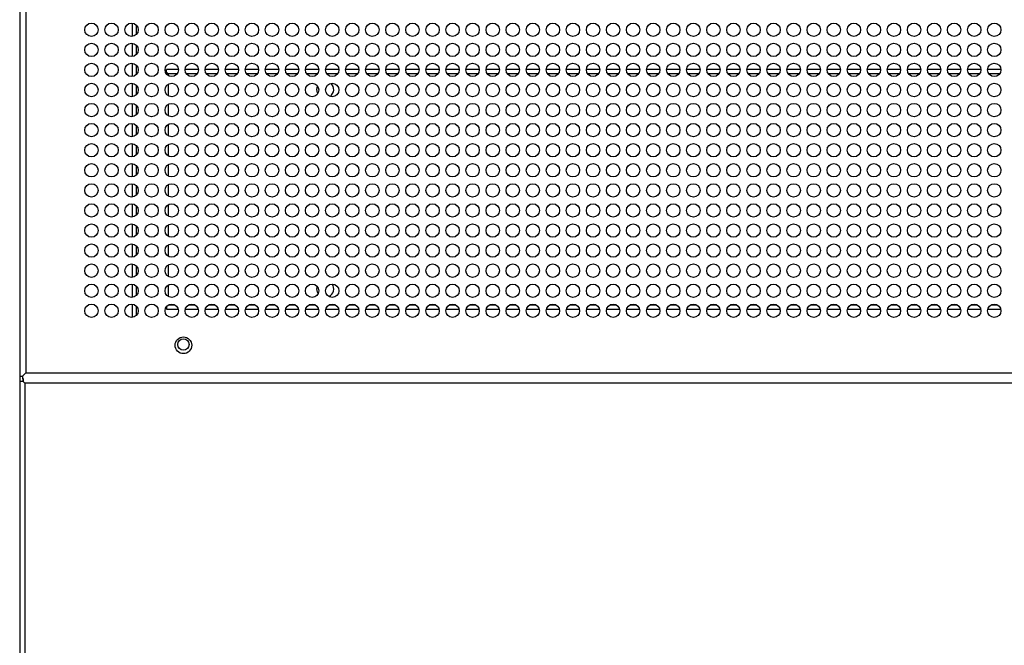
# Model space of a CAD drawing. Header units: millimetres. Extents: x 318 to 5748, y 314 to 3952.
# Tile 14 of 23: x 1731 to 2026, y 3368 to 3554. Entities that reach past the tile are written whole.
import ezdxf

# ---------------------------------------------------------------- set-up
doc = ezdxf.new("R2010")
doc.units = ezdxf.units.MM
doc.header["$LTSCALE"] = 5

msp = doc.modelspace()

# ---------------------------------------------------------------- linework, layer by layer
at = {"color": 7, "linetype": 'Continuous', "lineweight": 25}
for p, q in [((1731.48, 3744.98), (1731.48, 3447.99)), ((1733.28, 3743.98), (1733.28, 3448.98)), ((1765.09, 3553.48), (1765.09, 3549.49)), ((1765.09, 3547.48), (1765.09, 3543.49)), ((1765.09, 3541.48), (1765.09, 3537.49)), ((1775.4, 3538.82), (1775.4, 3539.62)), ((1778.93, 3539.62), (1775.4, 3539.62)), ((1784.93, 3539.62), (1780.94, 3539.62)), ((1790.93, 3539.62), (1786.94, 3539.62)), ((1796.93, 3539.62), (1792.94, 3539.62)), ((1802.93, 3539.62), (1798.94, 3539.62)), ((1808.93, 3539.62), (1804.94, 3539.62)), ((1814.93, 3539.62), (1810.94, 3539.62)), ((1820.93, 3539.62), (1816.94, 3539.62)), ((1826.93, 3539.62), (1822.94, 3539.62)), ((1832.93, 3539.62), (1828.94, 3539.62)), ((1838.93, 3539.62), (1834.94, 3539.62)), ((1844.93, 3539.62), (1840.94, 3539.62)), ((1850.93, 3539.62), (1846.94, 3539.62)), ((1856.93, 3539.62), (1852.94, 3539.62)), ((1862.93, 3539.62), (1858.94, 3539.62)), ((1868.93, 3539.62), (1864.94, 3539.62)), ((1874.93, 3539.62), (1870.94, 3539.62)), ((1880.93, 3539.62), (1876.94, 3539.62)), ((1886.93, 3539.62), (1882.94, 3539.62)), ((1892.93, 3539.62), (1888.94, 3539.62)), ((1898.93, 3539.62), (1894.94, 3539.62)), ((1904.93, 3539.62), (1900.94, 3539.62)), ((1910.93, 3539.62), (1906.94, 3539.62)), ((1916.93, 3539.62), (1912.94, 3539.62)), ((1922.93, 3539.62), (1918.94, 3539.62)), ((1928.93, 3539.62), (1924.94, 3539.62)), ((1934.93, 3539.62), (1930.94, 3539.62)), ((1940.93, 3539.62), (1936.94, 3539.62)), ((1946.93, 3539.62), (1942.94, 3539.62)), ((1952.93, 3539.62), (1948.94, 3539.62)), ((1958.93, 3539.62), (1954.94, 3539.62)), ((1964.93, 3539.62), (1960.94, 3539.62)), ((1970.93, 3539.62), (1966.94, 3539.62)), ((1976.93, 3539.62), (1972.94, 3539.62)), ((1982.93, 3539.62), (1978.94, 3539.62)), ((1988.93, 3539.62), (1984.94, 3539.62)), ((1994.93, 3539.62), (1990.94, 3539.62)), ((2000.93, 3539.62), (1996.94, 3539.62)), ((2006.93, 3539.62), (2002.94, 3539.62)), ((2012.93, 3539.62), (2008.94, 3539.62)), ((2018.93, 3539.62), (2014.94, 3539.62)), ((2024.93, 3539.62), (2020.94, 3539.62)), ((1775.39, 3538.82), (1775.05, 3538.82)), ((1775.39, 3538.82), (1775.39, 3538.82)), ((1775.39, 3538.82), (1775.4, 3538.82)), ((1775.89, 3538.32), (1775.39, 3538.82)), ((1775.4, 3538.82), (1775.89, 3538.32)), ((1765.09, 3535.48), (1765.09, 3531.49)), ((1765.09, 3529.48), (1765.09, 3525.49)), ((1765.09, 3523.48), (1765.09, 3519.49)), ((1765.09, 3517.48), (1765.09, 3513.49)), ((1765.09, 3511.48), (1765.09, 3507.49)), ((1765.09, 3505.48), (1765.09, 3501.49)), ((1765.09, 3499.48), (1765.09, 3495.49)), ((1765.09, 3493.48), (1765.09, 3489.49)), ((1765.09, 3487.48), (1765.09, 3483.49)), ((1765.09, 3481.48), (1765.09, 3477.49)), ((1765.09, 3475.48), (1765.09, 3471.49)), ((1820.39, 3474.02), (1820.5, 3474.74)), ((1765.09, 3469.48), (1765.09, 3465.49)), ((1775.4, 3468.76), (1775.4, 3468.02)), ((1775.4, 3468.02), (1778.86, 3468.02)), ((1781.01, 3468.02), (1784.86, 3468.02)), ((1787.01, 3468.02), (1790.86, 3468.02)), ((1793.01, 3468.02), (1796.86, 3468.02)), ((1799.01, 3468.02), (1802.86, 3468.02)), ((1805.01, 3468.02), (1808.86, 3468.02)), ((1811.01, 3468.02), (1814.86, 3468.02)), ((1817.01, 3468.02), (1820.86, 3468.02)), ((1823.01, 3468.02), (1826.86, 3468.02)), ((1829.01, 3468.02), (1832.86, 3468.02)), ((1835.01, 3468.02), (1838.86, 3468.02)), ((1841.01, 3468.02), (1844.86, 3468.02)), ((1847.01, 3468.02), (1850.86, 3468.02)), ((1853.01, 3468.02), (1856.86, 3468.02)), ((1859.01, 3468.02), (1862.86, 3468.02)), ((1865.01, 3468.02), (1868.86, 3468.02)), ((1871.01, 3468.02), (1874.86, 3468.02)), ((1877.01, 3468.02), (1880.86, 3468.02)), ((1883.01, 3468.02), (1886.86, 3468.02)), ((1889.01, 3468.02), (1892.86, 3468.02)), ((1895.01, 3468.02), (1898.86, 3468.02)), ((1901.01, 3468.02), (1904.86, 3468.02)), ((1907.01, 3468.02), (1910.86, 3468.02)), ((1913.01, 3468.02), (1916.86, 3468.02)), ((1919.01, 3468.02), (1922.86, 3468.02)), ((1925.01, 3468.02), (1928.86, 3468.02)), ((1931.01, 3468.02), (1934.86, 3468.02)), ((1937.01, 3468.02), (1940.86, 3468.02)), ((1943.01, 3468.02), (1946.86, 3468.02)), ((1949.01, 3468.02), (1952.86, 3468.02)), ((1955.01, 3468.02), (1958.86, 3468.02)), ((1961.01, 3468.02), (1964.86, 3468.02)), ((1967.01, 3468.02), (1970.86, 3468.02)), ((1973.01, 3468.02), (1976.86, 3468.02)), ((1979.01, 3468.02), (1982.86, 3468.02)), ((1985.01, 3468.02), (1988.86, 3468.02)), ((1991.01, 3468.02), (1994.86, 3468.02)), ((1997.01, 3468.02), (2000.86, 3468.02)), ((2003.01, 3468.02), (2006.86, 3468.02)), ((2009.01, 3468.02), (2012.86, 3468.02)), ((2015.01, 3468.02), (2018.86, 3468.02)), ((2021.01, 3468.02), (2024.86, 3468.02)), ((1733.28, 3448.98), (1732.28, 3447.98)), ((1733.28, 3448.98), (1732.28, 3447.99)), ((1733.28, 3448.98), (2762.59, 3448.98)), ((1731.48, 3447.99), (1732.28, 3447.99)), ((1731.48, 3447.99), (1731.48, 3446.32)), ((1731.48, 3446.32), (1731.48, 3146.32)), ((1732.48, 3446.32), (1731.48, 3446.32)), ((1732.29, 3447.99), (1732.28, 3447.99)), ((1732.28, 3447.98), (1732.28, 3447.18)), ((1732.28, 3447.18), (1732.49, 3447.18)), ((1732.98, 3445.82), (1732.48, 3446.32)), ((1732.48, 3446.32), (1732.49, 3446.32)), ((1732.49, 3447.29), (1732.49, 3446.32)), ((1732.49, 3446.32), (1732.98, 3445.82)), ((1732.98, 3445.82), (1732.98, 3146.82)), ((2762.8, 3445.82), (1732.98, 3445.82))]:
    msp.add_line(p, q, dxfattribs=at)
at = {"color": 8, "linetype": 'Continuous', "lineweight": 25}
for p, q in [((1766.39, 3550.11), (1766.39, 3552.86)), ((1766.39, 3544.11), (1766.39, 3546.86)), ((1766.39, 3538.11), (1766.39, 3540.86)), ((1775.89, 3538.32), (1775.89, 3537.78)), ((1778.56, 3538.32), (1775.89, 3538.32)), ((1784.56, 3538.32), (1781.31, 3538.32)), ((1790.56, 3538.32), (1787.31, 3538.32)), ((1796.56, 3538.32), (1793.31, 3538.32)), ((1802.56, 3538.32), (1799.31, 3538.32)), ((1808.56, 3538.32), (1805.31, 3538.32)), ((1814.56, 3538.32), (1811.31, 3538.32)), ((1820.56, 3538.32), (1817.31, 3538.32)), ((1826.56, 3538.32), (1823.31, 3538.32)), ((1832.56, 3538.32), (1829.31, 3538.32)), ((1838.56, 3538.32), (1835.31, 3538.32)), ((1844.56, 3538.32), (1841.31, 3538.32)), ((1850.56, 3538.32), (1847.31, 3538.32)), ((1856.56, 3538.32), (1853.31, 3538.32)), ((1862.56, 3538.32), (1859.31, 3538.32)), ((1868.56, 3538.32), (1865.31, 3538.32)), ((1874.56, 3538.32), (1871.31, 3538.32)), ((1880.56, 3538.32), (1877.31, 3538.32)), ((1886.56, 3538.32), (1883.31, 3538.32)), ((1892.56, 3538.32), (1889.31, 3538.32)), ((1898.56, 3538.32), (1895.31, 3538.32)), ((1904.56, 3538.32), (1901.31, 3538.32)), ((1910.56, 3538.32), (1907.31, 3538.32)), ((1916.56, 3538.32), (1913.31, 3538.32)), ((1922.56, 3538.32), (1919.31, 3538.32)), ((1928.56, 3538.32), (1925.31, 3538.32)), ((1934.56, 3538.32), (1931.31, 3538.32)), ((1940.56, 3538.32), (1937.31, 3538.32)), ((1946.56, 3538.32), (1943.31, 3538.32)), ((1952.56, 3538.32), (1949.31, 3538.32)), ((1958.56, 3538.32), (1955.31, 3538.32)), ((1964.56, 3538.32), (1961.31, 3538.32)), ((1970.56, 3538.32), (1967.31, 3538.32)), ((1976.56, 3538.32), (1973.31, 3538.32)), ((1982.56, 3538.32), (1979.31, 3538.32)), ((1988.56, 3538.32), (1985.31, 3538.32)), ((1994.56, 3538.32), (1991.31, 3538.32)), ((2000.56, 3538.32), (1997.31, 3538.32)), ((2006.56, 3538.32), (2003.31, 3538.32)), ((2012.56, 3538.32), (2009.31, 3538.32)), ((2018.56, 3538.32), (2015.31, 3538.32)), ((2024.56, 3538.32), (2021.31, 3538.32)), ((1766.39, 3532.11), (1766.39, 3534.86)), ((1775.89, 3535.19), (1775.89, 3531.78)), ((1766.39, 3526.11), (1766.39, 3528.86)), ((1775.89, 3529.19), (1775.89, 3525.78)), ((1766.39, 3520.11), (1766.39, 3522.86)), ((1775.89, 3523.19), (1775.89, 3519.78)), ((1766.39, 3514.11), (1766.39, 3516.86)), ((1775.89, 3517.19), (1775.89, 3513.78)), ((1766.39, 3508.11), (1766.39, 3510.86)), ((1775.89, 3511.19), (1775.89, 3507.78)), ((1766.39, 3502.11), (1766.39, 3504.86)), ((1775.89, 3505.19), (1775.89, 3501.78)), ((1766.39, 3496.11), (1766.39, 3498.86)), ((1775.89, 3499.19), (1775.89, 3495.78)), ((1766.39, 3490.11), (1766.39, 3492.86)), ((1775.89, 3493.19), (1775.89, 3489.78)), ((1766.39, 3484.11), (1766.39, 3486.86)), ((1775.89, 3487.19), (1775.89, 3483.78)), ((1766.39, 3478.11), (1766.39, 3480.86)), ((1775.89, 3481.19), (1775.89, 3477.78)), ((1766.39, 3472.11), (1766.39, 3474.86)), ((1775.89, 3475.19), (1775.89, 3471.78)), ((1766.39, 3466.11), (1766.39, 3468.86)), ((1776.14, 3469.32), (1777.73, 3469.32)), ((1782.14, 3469.32), (1783.73, 3469.32)), ((1788.14, 3469.32), (1789.73, 3469.32)), ((1794.14, 3469.32), (1795.73, 3469.32)), ((1800.14, 3469.32), (1801.73, 3469.32)), ((1806.14, 3469.32), (1807.73, 3469.32)), ((1812.14, 3469.32), (1813.73, 3469.32)), ((1818.14, 3469.32), (1819.73, 3469.32)), ((1824.14, 3469.32), (1825.73, 3469.32)), ((1830.14, 3469.32), (1831.73, 3469.32)), ((1836.14, 3469.32), (1837.73, 3469.32)), ((1842.14, 3469.32), (1843.73, 3469.32)), ((1848.14, 3469.32), (1849.73, 3469.32)), ((1854.14, 3469.32), (1855.73, 3469.32)), ((1860.14, 3469.32), (1861.73, 3469.32)), ((1866.14, 3469.32), (1867.73, 3469.32)), ((1872.14, 3469.32), (1873.73, 3469.32)), ((1878.14, 3469.32), (1879.73, 3469.32)), ((1884.14, 3469.32), (1885.73, 3469.32)), ((1890.14, 3469.32), (1891.73, 3469.32)), ((1896.14, 3469.32), (1897.73, 3469.32)), ((1902.14, 3469.32), (1903.73, 3469.32)), ((1908.14, 3469.32), (1909.73, 3469.32)), ((1914.14, 3469.32), (1915.73, 3469.32)), ((1920.14, 3469.32), (1921.73, 3469.32)), ((1926.14, 3469.32), (1927.73, 3469.32)), ((1932.14, 3469.32), (1933.73, 3469.32)), ((1938.14, 3469.32), (1939.73, 3469.32)), ((1944.14, 3469.32), (1945.73, 3469.32)), ((1950.14, 3469.32), (1951.73, 3469.32)), ((1956.14, 3469.32), (1957.73, 3469.32)), ((1962.14, 3469.32), (1963.73, 3469.32)), ((1968.14, 3469.32), (1969.73, 3469.32)), ((1974.14, 3469.32), (1975.73, 3469.32)), ((1980.14, 3469.32), (1981.73, 3469.32)), ((1986.14, 3469.32), (1987.73, 3469.32)), ((1992.14, 3469.32), (1993.73, 3469.32)), ((1998.14, 3469.32), (1999.73, 3469.32)), ((2004.14, 3469.32), (2005.73, 3469.32)), ((2010.14, 3469.32), (2011.73, 3469.32)), ((2016.14, 3469.32), (2017.73, 3469.32)), ((2022.14, 3469.32), (2023.73, 3469.32)), ((1732.48, 3446.32), (1732.48, 3447.18))]:
    msp.add_line(p, q, dxfattribs=at)
at = {"color": 7, "linetype": 'Continuous', "lineweight": 25, "flags": 128}
for points in [[(1820.39, 3533.62), (1820.58, 3534.58), (1820.59, 3534.6)], [(1820.67, 3532.48), (1820.58, 3532.66), (1820.39, 3533.62)], [(1820.77, 3472.69), (1820.58, 3473.06), (1820.39, 3474.02)]]:
    msp.add_lwpolyline(points, dxfattribs=at)
at = {"color": 7, "linetype": 'Continuous', "lineweight": 25}
for centre, radius in [((1752.94, 3551.48), 2), ((1758.94, 3551.48), 2), ((1764.94, 3551.48), 2), ((1770.94, 3551.48), 2), ((1776.94, 3551.48), 2), ((1782.94, 3551.48), 2), ((1788.94, 3551.48), 2), ((1794.94, 3551.48), 2), ((1800.94, 3551.48), 2), ((1806.94, 3551.48), 2), ((1812.94, 3551.48), 2), ((1818.94, 3551.48), 2), ((1824.94, 3551.48), 2), ((1830.94, 3551.48), 2), ((1836.94, 3551.48), 2), ((1842.94, 3551.48), 2), ((1848.94, 3551.48), 2), ((1854.94, 3551.48), 2), ((1860.94, 3551.48), 2), ((1866.94, 3551.48), 2), ((1872.94, 3551.48), 2), ((1878.94, 3551.48), 2), ((1884.94, 3551.48), 2), ((1890.94, 3551.48), 2), ((1896.94, 3551.48), 2), ((1902.94, 3551.48), 2), ((1908.94, 3551.48), 2), ((1914.94, 3551.48), 2), ((1920.94, 3551.48), 2), ((1926.94, 3551.48), 2), ((1932.94, 3551.48), 2), ((1938.94, 3551.48), 2), ((1944.94, 3551.48), 2), ((1950.94, 3551.48), 2), ((1956.94, 3551.48), 2), ((1962.94, 3551.48), 2), ((1968.94, 3551.48), 2), ((1974.94, 3551.48), 2), ((1980.94, 3551.48), 2), ((1986.94, 3551.48), 2), ((1992.94, 3551.48), 2), ((1998.94, 3551.48), 2), ((2004.94, 3551.48), 2), ((2010.94, 3551.48), 2), ((2016.94, 3551.48), 2), ((2022.94, 3551.48), 2), ((1752.94, 3545.48), 2), ((1758.94, 3545.48), 2), ((1764.94, 3545.48), 2), ((1770.94, 3545.48), 2), ((1776.94, 3545.48), 2), ((1782.94, 3545.48), 2), ((1788.94, 3545.48), 2), ((1794.94, 3545.48), 2), ((1800.94, 3545.48), 2), ((1806.94, 3545.48), 2), ((1812.94, 3545.48), 2), ((1818.94, 3545.48), 2), ((1824.94, 3545.48), 2), ((1830.94, 3545.48), 2), ((1836.94, 3545.48), 2), ((1842.94, 3545.48), 2), ((1848.94, 3545.48), 2), ((1854.94, 3545.48), 2), ((1860.94, 3545.48), 2), ((1866.94, 3545.48), 2), ((1872.94, 3545.48), 2), ((1878.94, 3545.48), 2), ((1884.94, 3545.48), 2), ((1890.94, 3545.48), 2), ((1896.94, 3545.48), 2), ((1902.94, 3545.48), 2), ((1908.94, 3545.48), 2), ((1914.94, 3545.48), 2), ((1920.94, 3545.48), 2), ((1926.94, 3545.48), 2), ((1932.94, 3545.48), 2), ((1938.94, 3545.48), 2), ((1944.94, 3545.48), 2), ((1950.94, 3545.48), 2), ((1956.94, 3545.48), 2), ((1962.94, 3545.48), 2), ((1968.94, 3545.48), 2), ((1974.94, 3545.48), 2), ((1980.94, 3545.48), 2), ((1986.94, 3545.48), 2), ((1992.94, 3545.48), 2), ((1998.94, 3545.48), 2), ((2004.94, 3545.48), 2), ((2010.94, 3545.48), 2), ((2016.94, 3545.48), 2), ((2022.94, 3545.48), 2), ((1752.94, 3539.48), 2), ((1758.94, 3539.48), 2), ((1764.94, 3539.48), 2), ((1770.94, 3539.48), 2), ((1776.94, 3539.48), 2), ((1782.94, 3539.48), 2), ((1788.94, 3539.48), 2), ((1794.94, 3539.48), 2), ((1800.94, 3539.48), 2), ((1806.94, 3539.48), 2), ((1812.94, 3539.48), 2), ((1818.94, 3539.48), 2), ((1824.94, 3539.48), 2), ((1830.94, 3539.48), 2), ((1836.94, 3539.48), 2), ((1842.94, 3539.48), 2), ((1848.94, 3539.48), 2), ((1854.94, 3539.48), 2), ((1860.94, 3539.48), 2), ((1866.94, 3539.48), 2), ((1872.94, 3539.48), 2), ((1878.94, 3539.48), 2), ((1884.94, 3539.48), 2), ((1890.94, 3539.48), 2), ((1896.94, 3539.48), 2), ((1902.94, 3539.48), 2), ((1908.94, 3539.48), 2), ((1914.94, 3539.48), 2), ((1920.94, 3539.48), 2), ((1926.94, 3539.48), 2), ((1932.94, 3539.48), 2), ((1938.94, 3539.48), 2), ((1944.94, 3539.48), 2), ((1950.94, 3539.48), 2), ((1956.94, 3539.48), 2), ((1962.94, 3539.48), 2), ((1968.94, 3539.48), 2), ((1974.94, 3539.48), 2), ((1980.94, 3539.48), 2), ((1986.94, 3539.48), 2), ((1992.94, 3539.48), 2), ((1998.94, 3539.48), 2), ((2004.94, 3539.48), 2), ((2010.94, 3539.48), 2), ((2016.94, 3539.48), 2), ((2022.94, 3539.48), 2), ((1752.94, 3533.48), 2), ((1758.94, 3533.48), 2), ((1764.94, 3533.48), 2), ((1770.94, 3533.48), 2), ((1776.94, 3533.48), 2), ((1782.94, 3533.48), 2), ((1788.94, 3533.48), 2), ((1794.94, 3533.48), 2), ((1800.94, 3533.48), 2), ((1806.94, 3533.48), 2), ((1812.94, 3533.48), 2), ((1818.94, 3533.48), 2), ((1824.94, 3533.48), 2), ((1830.94, 3533.48), 2), ((1836.94, 3533.48), 2), ((1842.94, 3533.48), 2), ((1848.94, 3533.48), 2), ((1854.94, 3533.48), 2), ((1860.94, 3533.48), 2), ((1866.94, 3533.48), 2), ((1872.94, 3533.48), 2), ((1878.94, 3533.48), 2), ((1884.94, 3533.48), 2), ((1890.94, 3533.48), 2), ((1896.94, 3533.48), 2), ((1902.94, 3533.48), 2), ((1908.94, 3533.48), 2), ((1914.94, 3533.48), 2), ((1920.94, 3533.48), 2), ((1926.94, 3533.48), 2), ((1932.94, 3533.48), 2), ((1938.94, 3533.48), 2), ((1944.94, 3533.48), 2), ((1950.94, 3533.48), 2), ((1956.94, 3533.48), 2), ((1962.94, 3533.48), 2), ((1968.94, 3533.48), 2), ((1974.94, 3533.48), 2), ((1980.94, 3533.48), 2), ((1986.94, 3533.48), 2), ((1992.94, 3533.48), 2), ((1998.94, 3533.48), 2), ((2004.94, 3533.48), 2), ((2010.94, 3533.48), 2), ((2016.94, 3533.48), 2), ((2022.94, 3533.48), 2), ((1752.94, 3527.48), 2), ((1758.94, 3527.48), 2), ((1764.94, 3527.48), 2), ((1770.94, 3527.48), 2), ((1776.94, 3527.48), 2), ((1782.94, 3527.48), 2), ((1788.94, 3527.48), 2), ((1794.94, 3527.48), 2), ((1800.94, 3527.48), 2), ((1806.94, 3527.48), 2), ((1812.94, 3527.48), 2), ((1818.94, 3527.48), 2), ((1824.94, 3527.48), 2), ((1830.94, 3527.48), 2), ((1836.94, 3527.48), 2), ((1842.94, 3527.48), 2), ((1848.94, 3527.48), 2), ((1854.94, 3527.48), 2), ((1860.94, 3527.48), 2), ((1866.94, 3527.48), 2), ((1872.94, 3527.48), 2), ((1878.94, 3527.48), 2), ((1884.94, 3527.48), 2), ((1890.94, 3527.48), 2), ((1896.94, 3527.48), 2), ((1902.94, 3527.48), 2), ((1908.94, 3527.48), 2), ((1914.94, 3527.48), 2), ((1920.94, 3527.48), 2), ((1926.94, 3527.48), 2), ((1932.94, 3527.48), 2), ((1938.94, 3527.48), 2), ((1944.94, 3527.48), 2), ((1950.94, 3527.48), 2), ((1956.94, 3527.48), 2), ((1962.94, 3527.48), 2), ((1968.94, 3527.48), 2), ((1974.94, 3527.48), 2), ((1980.94, 3527.48), 2), ((1986.94, 3527.48), 2), ((1992.94, 3527.48), 2), ((1998.94, 3527.48), 2), ((2004.94, 3527.48), 2), ((2010.94, 3527.48), 2), ((2016.94, 3527.48), 2), ((2022.94, 3527.48), 2), ((1752.94, 3521.48), 2), ((1758.94, 3521.48), 2), ((1764.94, 3521.48), 2), ((1770.94, 3521.48), 2), ((1776.94, 3521.48), 2), ((1782.94, 3521.48), 2), ((1788.94, 3521.48), 2), ((1794.94, 3521.48), 2), ((1800.94, 3521.48), 2), ((1806.94, 3521.48), 2), ((1812.94, 3521.48), 2), ((1818.94, 3521.48), 2), ((1824.94, 3521.48), 2), ((1830.94, 3521.48), 2), ((1836.94, 3521.48), 2), ((1842.94, 3521.48), 2), ((1848.94, 3521.48), 2), ((1854.94, 3521.48), 2), ((1860.94, 3521.48), 2), ((1866.94, 3521.48), 2), ((1872.94, 3521.48), 2), ((1878.94, 3521.48), 2), ((1884.94, 3521.48), 2), ((1890.94, 3521.48), 2), ((1896.94, 3521.48), 2), ((1902.94, 3521.48), 2), ((1908.94, 3521.48), 2), ((1914.94, 3521.48), 2), ((1920.94, 3521.48), 2), ((1926.94, 3521.48), 2), ((1932.94, 3521.48), 2), ((1938.94, 3521.48), 2), ((1944.94, 3521.48), 2), ((1950.94, 3521.48), 2), ((1956.94, 3521.48), 2), ((1962.94, 3521.48), 2), ((1968.94, 3521.48), 2), ((1974.94, 3521.48), 2), ((1980.94, 3521.48), 2), ((1986.94, 3521.48), 2), ((1992.94, 3521.48), 2), ((1998.94, 3521.48), 2), ((2004.94, 3521.48), 2), ((2010.94, 3521.48), 2), ((2016.94, 3521.48), 2), ((2022.94, 3521.48), 2), ((1752.94, 3515.48), 2), ((1758.94, 3515.48), 2), ((1764.94, 3515.48), 2), ((1770.94, 3515.48), 2), ((1776.94, 3515.48), 2), ((1782.94, 3515.48), 2), ((1788.94, 3515.48), 2), ((1794.94, 3515.48), 2), ((1800.94, 3515.48), 2), ((1806.94, 3515.48), 2), ((1812.94, 3515.48), 2), ((1818.94, 3515.48), 2), ((1824.94, 3515.48), 2), ((1830.94, 3515.48), 2), ((1836.94, 3515.48), 2), ((1842.94, 3515.48), 2), ((1848.94, 3515.48), 2), ((1854.94, 3515.48), 2), ((1860.94, 3515.48), 2), ((1866.94, 3515.48), 2), ((1872.94, 3515.48), 2), ((1878.94, 3515.48), 2), ((1884.94, 3515.48), 2), ((1890.94, 3515.48), 2), ((1896.94, 3515.48), 2), ((1902.94, 3515.48), 2), ((1908.94, 3515.48), 2), ((1914.94, 3515.48), 2), ((1920.94, 3515.48), 2), ((1926.94, 3515.48), 2), ((1932.94, 3515.48), 2), ((1938.94, 3515.48), 2), ((1944.94, 3515.48), 2), ((1950.94, 3515.48), 2), ((1956.94, 3515.48), 2), ((1962.94, 3515.48), 2), ((1968.94, 3515.48), 2), ((1974.94, 3515.48), 2), ((1980.94, 3515.48), 2), ((1986.94, 3515.48), 2), ((1992.94, 3515.48), 2), ((1998.94, 3515.48), 2), ((2004.94, 3515.48), 2), ((2010.94, 3515.48), 2), ((2016.94, 3515.48), 2), ((2022.94, 3515.48), 2), ((1752.94, 3509.48), 2), ((1758.94, 3509.48), 2), ((1764.94, 3509.48), 2), ((1770.94, 3509.48), 2), ((1776.94, 3509.48), 2), ((1782.94, 3509.48), 2), ((1788.94, 3509.48), 2), ((1794.94, 3509.48), 2), ((1800.94, 3509.48), 2), ((1806.94, 3509.48), 2), ((1812.94, 3509.48), 2), ((1818.94, 3509.48), 2), ((1824.94, 3509.48), 2), ((1830.94, 3509.48), 2), ((1836.94, 3509.48), 2), ((1842.94, 3509.48), 2), ((1848.94, 3509.48), 2), ((1854.94, 3509.48), 2), ((1860.94, 3509.48), 2), ((1866.94, 3509.48), 2), ((1872.94, 3509.48), 2), ((1878.94, 3509.48), 2), ((1884.94, 3509.48), 2), ((1890.94, 3509.48), 2), ((1896.94, 3509.48), 2), ((1902.94, 3509.48), 2), ((1908.94, 3509.48), 2), ((1914.94, 3509.48), 2), ((1920.94, 3509.48), 2), ((1926.94, 3509.48), 2), ((1932.94, 3509.48), 2), ((1938.94, 3509.48), 2), ((1944.94, 3509.48), 2), ((1950.94, 3509.48), 2), ((1956.94, 3509.48), 2), ((1962.94, 3509.48), 2), ((1968.94, 3509.48), 2), ((1974.94, 3509.48), 2), ((1980.94, 3509.48), 2), ((1986.94, 3509.48), 2), ((1992.94, 3509.48), 2), ((1998.94, 3509.48), 2), ((2004.94, 3509.48), 2), ((2010.94, 3509.48), 2), ((2016.94, 3509.48), 2), ((2022.94, 3509.48), 2), ((1752.94, 3503.48), 2), ((1758.94, 3503.48), 2), ((1764.94, 3503.48), 2), ((1770.94, 3503.48), 2), ((1776.94, 3503.48), 2), ((1782.94, 3503.48), 2), ((1788.94, 3503.48), 2), ((1794.94, 3503.48), 2), ((1800.94, 3503.48), 2), ((1806.94, 3503.48), 2), ((1812.94, 3503.48), 2), ((1818.94, 3503.48), 2), ((1824.94, 3503.48), 2), ((1830.94, 3503.48), 2), ((1836.94, 3503.48), 2), ((1842.94, 3503.48), 2), ((1848.94, 3503.48), 2), ((1854.94, 3503.48), 2), ((1860.94, 3503.48), 2), ((1866.94, 3503.48), 2), ((1872.94, 3503.48), 2), ((1878.94, 3503.48), 2), ((1884.94, 3503.48), 2), ((1890.94, 3503.48), 2), ((1896.94, 3503.48), 2), ((1902.94, 3503.48), 2), ((1908.94, 3503.48), 2), ((1914.94, 3503.48), 2), ((1920.94, 3503.48), 2), ((1926.94, 3503.48), 2), ((1932.94, 3503.48), 2), ((1938.94, 3503.48), 2), ((1944.94, 3503.48), 2), ((1950.94, 3503.48), 2), ((1956.94, 3503.48), 2), ((1962.94, 3503.48), 2), ((1968.94, 3503.48), 2), ((1974.94, 3503.48), 2), ((1980.94, 3503.48), 2), ((1986.94, 3503.48), 2), ((1992.94, 3503.48), 2), ((1998.94, 3503.48), 2), ((2004.94, 3503.48), 2), ((2010.94, 3503.48), 2), ((2016.94, 3503.48), 2), ((2022.94, 3503.48), 2), ((1752.94, 3497.48), 2), ((1758.94, 3497.48), 2), ((1764.94, 3497.48), 2), ((1770.94, 3497.48), 2), ((1776.94, 3497.48), 2), ((1782.94, 3497.48), 2), ((1788.94, 3497.48), 2), ((1794.94, 3497.48), 2), ((1800.94, 3497.48), 2), ((1806.94, 3497.48), 2), ((1812.94, 3497.48), 2), ((1818.94, 3497.48), 2), ((1824.94, 3497.48), 2), ((1830.94, 3497.48), 2), ((1836.94, 3497.48), 2), ((1842.94, 3497.48), 2), ((1848.94, 3497.48), 2), ((1854.94, 3497.48), 2), ((1860.94, 3497.48), 2), ((1866.94, 3497.48), 2), ((1872.94, 3497.48), 2), ((1878.94, 3497.48), 2), ((1884.94, 3497.48), 2), ((1890.94, 3497.48), 2), ((1896.94, 3497.48), 2), ((1902.94, 3497.48), 2), ((1908.94, 3497.48), 2), ((1914.94, 3497.48), 2), ((1920.94, 3497.48), 2), ((1926.94, 3497.48), 2), ((1932.94, 3497.48), 2), ((1938.94, 3497.48), 2), ((1944.94, 3497.48), 2), ((1950.94, 3497.48), 2), ((1956.94, 3497.48), 2), ((1962.94, 3497.48), 2), ((1968.94, 3497.48), 2), ((1974.94, 3497.48), 2), ((1980.94, 3497.48), 2), ((1986.94, 3497.48), 2), ((1992.94, 3497.48), 2), ((1998.94, 3497.48), 2), ((2004.94, 3497.48), 2), ((2010.94, 3497.48), 2), ((2016.94, 3497.48), 2), ((2022.94, 3497.48), 2), ((1752.94, 3491.48), 2), ((1758.94, 3491.48), 2), ((1764.94, 3491.48), 2), ((1770.94, 3491.48), 2), ((1776.94, 3491.48), 2), ((1782.94, 3491.48), 2), ((1788.94, 3491.48), 2), ((1794.94, 3491.48), 2), ((1800.94, 3491.48), 2), ((1806.94, 3491.48), 2), ((1812.94, 3491.48), 2), ((1818.94, 3491.48), 2), ((1824.94, 3491.48), 2), ((1830.94, 3491.48), 2), ((1836.94, 3491.48), 2), ((1842.94, 3491.48), 2), ((1848.94, 3491.48), 2), ((1854.94, 3491.48), 2), ((1860.94, 3491.48), 2), ((1866.94, 3491.48), 2), ((1872.94, 3491.48), 2), ((1878.94, 3491.48), 2), ((1884.94, 3491.48), 2), ((1890.94, 3491.48), 2), ((1896.94, 3491.48), 2), ((1902.94, 3491.48), 2), ((1908.94, 3491.48), 2), ((1914.94, 3491.48), 2), ((1920.94, 3491.48), 2), ((1926.94, 3491.48), 2), ((1932.94, 3491.48), 2), ((1938.94, 3491.48), 2), ((1944.94, 3491.48), 2), ((1950.94, 3491.48), 2), ((1956.94, 3491.48), 2), ((1962.94, 3491.48), 2), ((1968.94, 3491.48), 2), ((1974.94, 3491.48), 2), ((1980.94, 3491.48), 2), ((1986.94, 3491.48), 2), ((1992.94, 3491.48), 2), ((1998.94, 3491.48), 2), ((2004.94, 3491.48), 2), ((2010.94, 3491.48), 2), ((2016.94, 3491.48), 2), ((2022.94, 3491.48), 2), ((1752.94, 3485.48), 2), ((1758.94, 3485.48), 2), ((1764.94, 3485.48), 2), ((1770.94, 3485.48), 2), ((1776.94, 3485.48), 2), ((1782.94, 3485.48), 2), ((1788.94, 3485.48), 2), ((1794.94, 3485.48), 2), ((1800.94, 3485.48), 2), ((1806.94, 3485.48), 2), ((1812.94, 3485.48), 2), ((1818.94, 3485.48), 2), ((1824.94, 3485.48), 2), ((1830.94, 3485.48), 2), ((1836.94, 3485.48), 2), ((1842.94, 3485.48), 2), ((1848.94, 3485.48), 2), ((1854.94, 3485.48), 2), ((1860.94, 3485.48), 2), ((1866.94, 3485.48), 2), ((1872.94, 3485.48), 2), ((1878.94, 3485.48), 2), ((1884.94, 3485.48), 2), ((1890.94, 3485.48), 2), ((1896.94, 3485.48), 2), ((1902.94, 3485.48), 2), ((1908.94, 3485.48), 2), ((1914.94, 3485.48), 2), ((1920.94, 3485.48), 2), ((1926.94, 3485.48), 2), ((1932.94, 3485.48), 2), ((1938.94, 3485.48), 2), ((1944.94, 3485.48), 2), ((1950.94, 3485.48), 2), ((1956.94, 3485.48), 2), ((1962.94, 3485.48), 2), ((1968.94, 3485.48), 2), ((1974.94, 3485.48), 2), ((1980.94, 3485.48), 2), ((1986.94, 3485.48), 2), ((1992.94, 3485.48), 2), ((1998.94, 3485.48), 2), ((2004.94, 3485.48), 2), ((2010.94, 3485.48), 2), ((2016.94, 3485.48), 2), ((2022.94, 3485.48), 2), ((1752.94, 3479.48), 2), ((1758.94, 3479.48), 2), ((1764.94, 3479.48), 2), ((1770.94, 3479.48), 2), ((1776.94, 3479.48), 2), ((1782.94, 3479.48), 2), ((1788.94, 3479.48), 2), ((1794.94, 3479.48), 2), ((1800.94, 3479.48), 2), ((1806.94, 3479.48), 2), ((1812.94, 3479.48), 2), ((1818.94, 3479.48), 2), ((1824.94, 3479.48), 2), ((1830.94, 3479.48), 2), ((1836.94, 3479.48), 2), ((1842.94, 3479.48), 2), ((1848.94, 3479.48), 2), ((1854.94, 3479.48), 2), ((1860.94, 3479.48), 2), ((1866.94, 3479.48), 2), ((1872.94, 3479.48), 2), ((1878.94, 3479.48), 2), ((1884.94, 3479.48), 2), ((1890.94, 3479.48), 2), ((1896.94, 3479.48), 2), ((1902.94, 3479.48), 2), ((1908.94, 3479.48), 2), ((1914.94, 3479.48), 2), ((1920.94, 3479.48), 2), ((1926.94, 3479.48), 2), ((1932.94, 3479.48), 2), ((1938.94, 3479.48), 2), ((1944.94, 3479.48), 2), ((1950.94, 3479.48), 2), ((1956.94, 3479.48), 2), ((1962.94, 3479.48), 2), ((1968.94, 3479.48), 2), ((1974.94, 3479.48), 2), ((1980.94, 3479.48), 2), ((1986.94, 3479.48), 2), ((1992.94, 3479.48), 2), ((1998.94, 3479.48), 2), ((2004.94, 3479.48), 2), ((2010.94, 3479.48), 2), ((2016.94, 3479.48), 2), ((2022.94, 3479.48), 2), ((1752.94, 3473.48), 2), ((1758.94, 3473.48), 2), ((1764.94, 3473.48), 2), ((1770.94, 3473.48), 2), ((1776.94, 3473.48), 2), ((1782.94, 3473.48), 2), ((1788.94, 3473.48), 2), ((1794.94, 3473.48), 2), ((1800.94, 3473.48), 2), ((1806.94, 3473.48), 2), ((1812.94, 3473.48), 2), ((1818.94, 3473.48), 2), ((1824.94, 3473.48), 2), ((1830.94, 3473.48), 2), ((1836.94, 3473.48), 2), ((1842.94, 3473.48), 2), ((1848.94, 3473.48), 2), ((1854.94, 3473.48), 2), ((1860.94, 3473.48), 2), ((1866.94, 3473.48), 2), ((1872.94, 3473.48), 2), ((1878.94, 3473.48), 2), ((1884.94, 3473.48), 2), ((1890.94, 3473.48), 2), ((1896.94, 3473.48), 2), ((1902.94, 3473.48), 2), ((1908.94, 3473.48), 2), ((1914.94, 3473.48), 2), ((1920.94, 3473.48), 2), ((1926.94, 3473.48), 2), ((1932.94, 3473.48), 2), ((1938.94, 3473.48), 2), ((1944.94, 3473.48), 2), ((1950.94, 3473.48), 2), ((1956.94, 3473.48), 2), ((1962.94, 3473.48), 2), ((1968.94, 3473.48), 2), ((1974.94, 3473.48), 2), ((1980.94, 3473.48), 2), ((1986.94, 3473.48), 2), ((1992.94, 3473.48), 2), ((1998.94, 3473.48), 2), ((2004.94, 3473.48), 2), ((2010.94, 3473.48), 2), ((2016.94, 3473.48), 2), ((2022.94, 3473.48), 2), ((1752.94, 3467.48), 2), ((1758.94, 3467.48), 2), ((1764.94, 3467.48), 2), ((1770.94, 3467.48), 2), ((1776.94, 3467.48), 2), ((1782.94, 3467.48), 2), ((1788.94, 3467.48), 2), ((1794.94, 3467.48), 2), ((1800.94, 3467.48), 2), ((1806.94, 3467.48), 2), ((1812.94, 3467.48), 2), ((1818.94, 3467.48), 2), ((1824.94, 3467.48), 2), ((1830.94, 3467.48), 2), ((1836.94, 3467.48), 2), ((1842.94, 3467.48), 2), ((1848.94, 3467.48), 2), ((1854.94, 3467.48), 2), ((1860.94, 3467.48), 2), ((1866.94, 3467.48), 2), ((1872.94, 3467.48), 2), ((1878.94, 3467.48), 2), ((1884.94, 3467.48), 2), ((1890.94, 3467.48), 2), ((1896.94, 3467.48), 2), ((1902.94, 3467.48), 2), ((1908.94, 3467.48), 2), ((1914.94, 3467.48), 2), ((1920.94, 3467.48), 2), ((1926.94, 3467.48), 2), ((1932.94, 3467.48), 2), ((1938.94, 3467.48), 2), ((1944.94, 3467.48), 2), ((1950.94, 3467.48), 2), ((1956.94, 3467.48), 2), ((1962.94, 3467.48), 2), ((1968.94, 3467.48), 2), ((1974.94, 3467.48), 2), ((1980.94, 3467.48), 2), ((1986.94, 3467.48), 2), ((1992.94, 3467.48), 2), ((1998.94, 3467.48), 2), ((2004.94, 3467.48), 2), ((2010.94, 3467.48), 2), ((2016.94, 3467.48), 2), ((2022.94, 3467.48), 2), ((1780.44, 3457.18), 2.5), ((1780.44, 3457.42), 1.7)]:
    msp.add_circle(centre, radius, dxfattribs=at)
for centre, start, end in [((1822.89, 3533.62), 305.2335, 47.2127), ((1822.89, 3474.02), 294.8074, 35.8711)]:
    msp.add_arc(centre, 2.5, start, end, dxfattribs=at)

doc.saveas('drawing.dxf')
